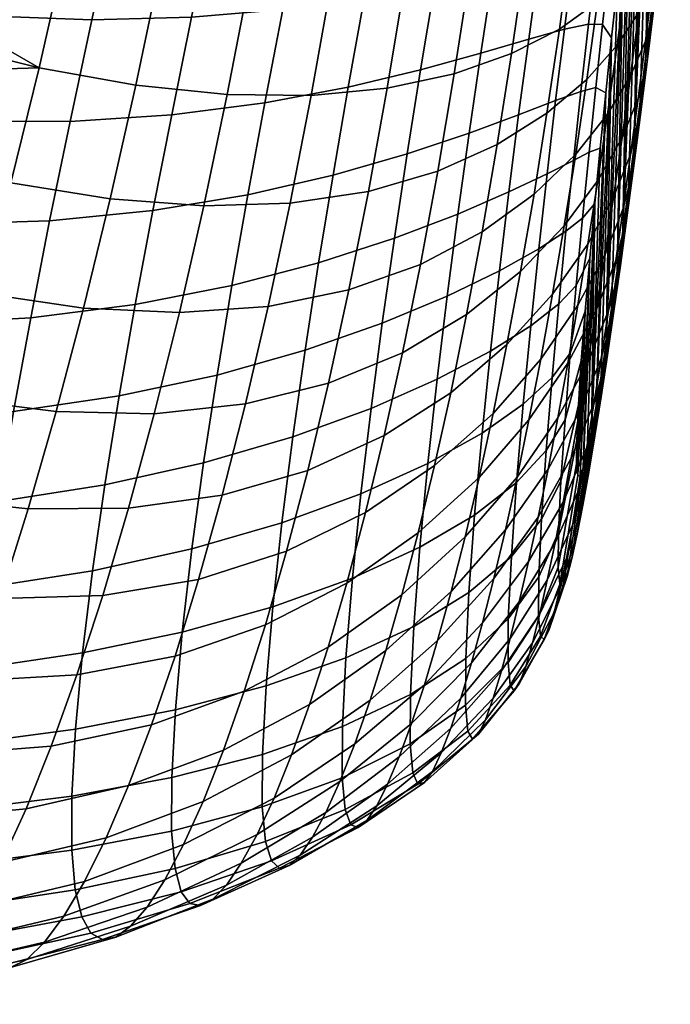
# Model space of a CAD drawing. Extents: x -120 to 2831, y -92 to 75.
# Tile 65 of 256: x 459 to 471, y -81 to -63. Entities that reach past the tile are written whole.
import ezdxf

# ---------------------------------------------------------------- set-up
doc = ezdxf.new("R2010")
doc.units = 0
doc.layers.add('GLASS', color=18, linetype='CONTINUOUS')

msp = doc.modelspace()

# ---------------------------------------------------------------- meshes
at = {"layer": 'GLASS'}
mesh = msp.add_polyface(dxfattribs=at)
corners = [(470.557, -56.825, 89.987), (470.741, -57.178, 88.889), (470.867, -56.17, 88.389), (470.698, -55.753, 89.47), (470.22, -56.518, 91.187), (470.383, -55.365, 90.661), (470.415, -57.926, 90.446), (470.615, -58.214, 89.337), (470.055, -57.7, 91.645), (469.509, -57.532, 92.92), (469.703, -56.253, 92.473), (470.272, -59.055, 90.844), (470.487, -59.276, 89.732), (469.89, -58.91, 92.033), (469.315, -58.836, 93.285), (470.129, -60.212, 91.177), (470.36, -60.364, 90.068), (469.725, -60.147, 92.347), (469.986, -61.397, 91.44), (470.233, -61.479, 90.341), (469.561, -61.411, 92.582), (469.844, -62.612, 91.626), (470.106, -62.62, 90.543), (469.398, -62.704, 92.734), (470.927, -61.178, 67.182), (471.169, -60.707, 68.299), (471.034, -61.83, 68.717), (470.776, -62.391, 67.62), (471.075, -59.933, 66.818), (471.302, -59.556, 67.945), (470.715, -60.327, 65.595), (470.548, -61.684, 65.972), (470.202, -60.721, 64.303), (470.012, -62.202, 64.698), (469.525, -61.093, 62.985), (469.306, -62.704, 63.398), (470.875, -58.937, 65.312), (471.218, -58.659, 66.535), (470.384, -59.203, 64.021), (469.731, -59.439, 62.704), (471.029, -57.52, 65.13), (471.358, -57.359, 66.336), (470.555, -57.654, 63.858), (469.923, -57.753, 62.562), (470.715, -56.083, 63.821), (471.175, -56.079, 65.056), (470.101, -56.046, 62.566), (469.325, -55.964, 61.341), (469.126, -57.805, 61.293), (470.932, -57.072, 86.497), (471.043, -56.172, 86.008), (470.992, -55.19, 87.84), (470.821, -57.993, 86.944), (470.71, -58.933, 87.348), (470.599, -59.893, 87.706), (470.489, -60.869, 88.012), (470.379, -61.862, 88.264), (471.263, -54.443, 84.912), (470.908, -63.197, 72.955), (471.018, -62.32, 72.426), (471.043, -56.172, 86.008), (470.798, -64.05, 73.522), (470.477, -66.442, 75.446), (470.583, -65.675, 74.768), (470.821, -57.993, 86.944), (470.71, -58.933, 87.348), (470.599, -59.893, 87.706), (470.932, -57.072, 86.497), (470.69, -64.876, 74.126), (471.153, -55.295, 85.479)]
mesh.append_faces([[corners[k] for k in face] for face in [(0, 1, 2, 3), (4, 0, 3, 5), (6, 7, 1, 0), (8, 6, 0, 4), (9, 8, 4, 10), (11, 12, 7, 6), (13, 11, 6, 8), (14, 13, 8, 9), (15, 16, 12, 11), (17, 15, 11, 13), (18, 19, 16, 15), (20, 18, 15, 17), (21, 22, 19, 18), (23, 21, 18, 20), (24, 25, 26, 27), (28, 29, 25, 24), (30, 28, 24, 31), (32, 30, 31, 33), (34, 32, 33, 35), (36, 37, 28, 30), (38, 36, 30, 32), (39, 38, 32, 34), (40, 41, 37, 36), (42, 40, 36, 38), (43, 42, 38, 39), (44, 45, 40, 42), (46, 44, 42, 43), (47, 46, 43, 48), (49, 50, 51, 2), (52, 49, 2, 1), (53, 52, 1, 7), (54, 53, 7, 12), (55, 54, 12, 16), (56, 55, 16, 19), (57, 58, 59, 59), (60, 61, 58, 58), (62, 63, 64, 64), (62, 65, 66, 66), (67, 68, 60, 60), (64, 68, 67, 67), (58, 69, 60, 60), (57, 69, 58, 58)]])
mesh = msp.add_polyface(dxfattribs=at)
corners = [(469.703, -63.857, 91.727), (469.981, -63.788, 90.665), (470.106, -62.62, 90.543), (469.844, -62.612, 91.626), (469.236, -64.026, 92.792), (469.398, -62.704, 92.734), (469.564, -65.134, 91.727), (469.857, -64.983, 90.694), (469.428, -66.444, 91.606), (469.735, -66.204, 90.61), (470.486, -66.023, 70.967), (470.678, -65.278, 71.849), (470.556, -66.194, 72.5), (470.349, -66.987, 71.664), (470.623, -65.024, 70.322), (470.802, -64.333, 71.244), (470.31, -65.814, 69.347), (470.152, -66.873, 70.049), (470.761, -63.991, 69.731), (470.926, -63.359, 70.686), (470.467, -64.712, 68.706), (470.018, -65.508, 67.621), (469.835, -66.687, 68.327), (469.396, -66.347, 66.495), (469.18, -67.612, 67.277), (470.898, -62.926, 69.195), (471.05, -62.358, 70.177), (470.622, -63.57, 68.13), (470.199, -64.278, 66.991), (469.607, -65.021, 65.801), (471.034, -61.83, 68.717), (471.174, -61.332, 69.718), (470.776, -62.391, 67.62), (470.376, -63.002, 66.439), (469.813, -63.637, 65.199), (470.548, -61.684, 65.972), (470.927, -61.178, 67.182), (470.012, -62.202, 64.698), (469.306, -62.704, 63.398), (469.075, -64.263, 63.936), (470.271, -62.868, 88.454), (470.379, -61.862, 88.264), (470.233, -61.479, 90.341), (470.164, -63.885, 88.574), (469.961, -65.932, 88.56), (470.061, -64.908, 88.614), (469.868, -66.943, 88.395), (469.617, -67.448, 90.387), (470.434, -67.077, 73.199), (470.69, -64.876, 74.126), (470.583, -65.675, 74.768), (470.908, -63.197, 72.955), (470.798, -64.05, 73.522), (471.018, -62.32, 72.426), (471.129, -61.421, 71.938), (471.043, -56.172, 86.008), (470.69, -64.876, 74.126), (470.798, -64.05, 73.522), (470.821, -57.993, 86.944), (470.583, -65.675, 74.768), (470.477, -66.442, 75.446), (470.599, -59.893, 87.706), (470.373, -67.176, 76.161), (470.271, -67.872, 76.913), (470.489, -60.869, 88.012), (470.172, -68.524, 77.704), (470.379, -61.862, 88.264), (470.71, -58.933, 87.348), (470.271, -62.868, 88.454), (470.164, -63.885, 88.574), (469.985, -69.672, 79.402), (470.061, -64.908, 88.614), (469.898, -70.147, 80.311)]
mesh.append_faces([[corners[k] for k in face] for face in [(0, 1, 2, 3), (4, 0, 3, 5), (6, 7, 1, 0), (8, 9, 7, 6), (10, 11, 12, 13), (14, 15, 11, 10), (16, 14, 10, 17), (18, 19, 15, 14), (20, 18, 14, 16), (21, 20, 16, 22), (23, 21, 22, 24), (25, 26, 19, 18), (27, 25, 18, 20), (28, 27, 20, 21), (29, 28, 21, 23), (30, 31, 26, 25), (32, 30, 25, 27), (33, 32, 27, 28), (34, 33, 28, 29), (35, 36, 32, 33), (37, 35, 33, 34), (38, 37, 34, 39), (40, 41, 42, 2), (43, 40, 2, 1), (44, 45, 7, 9), (46, 44, 9, 47), (45, 43, 1, 7), (48, 12, 49, 50), (11, 15, 51, 52), (53, 51, 15, 19), (54, 53, 19, 26), (52, 49, 12, 11), (55, 56, 57, 57), (58, 59, 56, 56), (60, 61, 62, 62), (63, 62, 64, 64), (65, 63, 64, 64), (62, 61, 64, 64), (65, 64, 66, 66), (58, 67, 60, 60), (68, 69, 70, 70), (71, 72, 69, 69), (65, 66, 68, 68)]])
mesh = msp.add_polyface(dxfattribs=at)
corners = [(468.528, -58.818, 94.571), (469.315, -58.836, 93.285), (469.509, -57.532, 92.92), (468.759, -57.409, 94.241), (467.525, -58.835, 95.854), (467.796, -57.314, 95.564), (469.121, -60.164, 93.564), (469.725, -60.147, 92.347), (469.89, -58.91, 92.033), (468.299, -60.246, 94.803), (467.257, -60.369, 96.031), (465.997, -60.5, 97.209), (466.308, -58.859, 97.09), (464.534, -60.606, 98.297), (464.887, -58.86, 98.235), (462.884, -60.655, 99.26), (463.28, -58.81, 99.246), (461.073, -60.617, 100.066), (461.508, -58.684, 100.087), (468.928, -61.516, 93.755), (469.561, -61.411, 92.582), (468.074, -61.692, 94.935), (466.993, -61.911, 96.094), (465.694, -62.141, 97.199), (464.189, -62.344, 98.217), (462.5, -62.485, 99.117), (460.652, -62.531, 99.875), (468.738, -62.891, 93.853), (469.398, -62.704, 92.734), (467.852, -63.153, 94.963), (466.737, -63.46, 96.042), (465.4, -63.778, 97.061), (463.858, -64.067, 97.995), (462.132, -64.29, 98.82), (460.251, -64.413, 99.518), (468.674, -61.417, 61.688), (469.525, -61.093, 62.985), (469.306, -62.704, 63.398), (468.422, -63.159, 62.119), (467.647, -61.668, 60.466), (467.359, -63.534, 60.909), (466.447, -61.823, 59.366), (466.12, -63.8, 59.814), (465.083, -61.864, 58.431), (464.715, -63.931, 58.877), (463.569, -61.779, 57.693), (463.159, -63.913, 58.124), (461.925, -61.567, 57.164), (461.471, -63.74, 57.571), (460.175, -61.237, 56.838), (459.677, -63.422, 57.21), (468.909, -59.628, 61.411), (469.731, -59.439, 62.704), (467.915, -59.751, 60.194), (466.751, -59.794, 59.106), (465.426, -59.745, 58.189), (463.954, -59.596, 57.474), (462.352, -59.349, 56.976), (460.646, -59.012, 56.686), (469.126, -57.805, 61.293), (469.923, -57.753, 62.562), (468.161, -57.801, 60.103), (467.03, -57.732, 59.043), (465.742, -57.595, 58.157), (464.308, -57.386, 57.476), (462.748, -57.109, 57.012)]
mesh.append_faces([[corners[k] for k in face] for face in [(0, 1, 2, 3), (4, 0, 3, 5), (6, 7, 8, 1), (9, 6, 1, 0), (10, 9, 0, 4), (11, 10, 4, 12), (13, 11, 12, 14), (15, 13, 14, 16), (17, 15, 16, 18), (19, 20, 7, 6), (21, 19, 6, 9), (22, 21, 9, 10), (23, 22, 10, 11), (24, 23, 11, 13), (25, 24, 13, 15), (26, 25, 15, 17), (27, 28, 20, 19), (29, 27, 19, 21), (30, 29, 21, 22), (31, 30, 22, 23), (32, 31, 23, 24), (33, 32, 24, 25), (34, 33, 25, 26), (35, 36, 37, 38), (39, 35, 38, 40), (41, 39, 40, 42), (43, 41, 42, 44), (45, 43, 44, 46), (47, 45, 46, 48), (49, 47, 48, 50), (51, 52, 36, 35), (53, 51, 35, 39), (54, 53, 39, 41), (55, 54, 41, 43), (56, 55, 43, 45), (57, 56, 45, 47), (58, 57, 47, 49), (59, 60, 52, 51), (61, 59, 51, 53), (62, 61, 53, 54), (63, 62, 54, 55), (64, 63, 55, 56), (65, 64, 56, 57)]])
mesh = msp.add_polyface(dxfattribs=at)
corners = [(458.674, -62.459, 100.475), (460.652, -62.531, 99.875), (461.073, -60.617, 100.066), (459.126, -60.472, 100.696), (456.596, -62.257, 100.913), (457.075, -60.207, 101.142), (454.446, -61.926, 101.197), (454.947, -59.825, 101.414), (458.244, -64.411, 100.077), (460.251, -64.413, 99.518), (456.142, -64.271, 100.494), (453.974, -63.995, 100.781), (457.842, -66.315, 99.505), (459.874, -66.254, 98.998), (455.719, -66.235, 99.892), (453.536, -66.015, 100.171), (459.524, -68.044, 98.318), (461.459, -67.8, 97.773), (461.784, -66.064, 98.372), (457.471, -68.16, 98.763), (455.332, -68.134, 99.111), (453.137, -67.969, 99.373), (459.206, -69.777, 97.48), (461.162, -69.493, 97.02), (457.137, -69.935, 97.857), (454.985, -69.955, 98.157), (452.781, -69.841, 98.392), (458.926, -71.444, 96.482), (460.897, -71.138, 96.108), (456.844, -71.629, 96.789), (454.683, -71.684, 97.037), (452.474, -71.614, 97.237), (459.992, -69.782, 60.007), (461.809, -69.82, 60.594), (461.334, -71.568, 61.766), (459.476, -71.579, 61.184), (458.074, -69.539, 59.559), (457.52, -71.371, 60.717), (458.622, -67.592, 58.58), (460.5, -67.866, 59.004), (459.158, -65.547, 57.794), (460.994, -65.846, 58.188), (459.677, -63.422, 57.21), (461.471, -63.74, 57.571), (454.06, -68.608, 58.973), (454.372, -67.634, 58.507), (454.682, -66.638, 58.088), (454.991, -65.623, 57.719), (453.435, -70.483, 60.044), (453.747, -69.559, 59.486), (453.435, -70.483, 60.044), (455.297, -64.59, 57.399), (455.6, -63.542, 57.13), (456.194, -61.409, 56.745), (456.483, -60.329, 56.631), (460.175, -61.237, 56.838), (456.766, -59.243, 56.57), (460.646, -59.012, 56.686), (455.899, -62.481, 56.911), (444.801, -62.416, 56.992), (456.194, -61.409, 56.745), (455.899, -62.481, 56.911), (455.297, -64.59, 57.399), (444.749, -64.563, 57.507), (455.6, -63.542, 57.13)]
mesh.append_faces([[corners[k] for k in face] for face in [(0, 1, 2, 3), (4, 0, 3, 5), (6, 4, 5, 7), (8, 9, 1, 0), (10, 8, 0, 4), (11, 10, 4, 6), (12, 13, 9, 8), (14, 12, 8, 10), (15, 14, 10, 11), (16, 17, 18, 13), (19, 16, 13, 12), (20, 19, 12, 14), (21, 20, 14, 15), (22, 23, 17, 16), (24, 22, 16, 19), (25, 24, 19, 20), (26, 25, 20, 21), (27, 28, 23, 22), (29, 27, 22, 24), (30, 29, 24, 25), (31, 30, 25, 26), (32, 33, 34, 35), (36, 32, 35, 37), (38, 39, 32, 36), (40, 41, 39, 38), (42, 43, 41, 40), (36, 44, 45, 38), (38, 46, 47, 40), (37, 48, 49, 36), (48, 37, 50, 50), (36, 49, 44, 44), (40, 47, 51, 51), (46, 38, 45, 45), (51, 52, 40, 40), (42, 53, 54, 55), (56, 57, 55, 55), (42, 52, 58, 58), (55, 54, 56, 56), (53, 42, 58, 58), (40, 52, 42, 42), (59, 60, 61, 61), (62, 63, 64, 64), (64, 59, 61, 61)]])
mesh = msp.add_polyface(dxfattribs=at)
corners = [(468.552, -64.291, 93.849), (469.236, -64.026, 92.792), (469.398, -62.704, 92.734), (468.738, -62.891, 93.853), (467.637, -64.631, 94.881), (467.852, -63.153, 94.963), (466.489, -65.015, 95.869), (466.737, -63.46, 96.042), (465.118, -65.409, 96.793), (465.4, -63.778, 97.061), (463.542, -65.771, 97.633), (463.858, -64.067, 97.995), (461.784, -66.064, 98.372), (462.132, -64.29, 98.82), (459.874, -66.254, 98.998), (460.251, -64.413, 99.518), (469.078, -65.381, 92.743), (469.564, -65.134, 91.727), (469.703, -63.857, 91.727), (468.371, -65.718, 93.732), (467.429, -66.127, 94.679), (466.252, -66.576, 95.569), (464.851, -67.03, 96.39), (463.245, -67.451, 97.128), (461.459, -67.8, 97.773), (468.924, -66.77, 92.567), (469.428, -66.444, 91.606), (468.195, -67.176, 93.482), (467.23, -67.644, 94.339), (466.028, -68.145, 95.128), (464.602, -68.644, 95.842), (462.971, -69.105, 96.474), (469.296, -67.785, 91.336), (469.617, -67.448, 90.387), (469.735, -66.204, 90.61), (468.776, -68.194, 92.234), (468.029, -68.666, 93.07), (469.18, -67.612, 67.277), (469.835, -66.687, 68.327), (469.65, -67.813, 69.103), (468.962, -68.809, 68.14), (468.588, -67.19, 65.356), (469.396, -66.347, 66.495), (468.335, -68.543, 66.222), (468.836, -65.761, 64.592), (469.607, -65.021, 65.801), (467.878, -66.455, 63.402), (467.59, -67.988, 64.237), (466.734, -67.059, 62.272), (466.403, -68.692, 63.171), (465.41, -67.531, 61.239), (465.035, -69.256, 62.191), (469.075, -64.263, 63.936), (469.813, -63.637, 65.199), (468.156, -64.842, 62.693), (467.054, -65.336, 61.514), (465.773, -65.708, 60.443), (464.325, -65.928, 59.515), (463.918, -67.836, 60.336), (462.725, -65.976, 58.76), (462.274, -67.951, 59.587), (460.994, -65.846, 58.188), (460.5, -67.866, 59.004), (468.422, -63.159, 62.119), (469.306, -62.704, 63.398), (467.359, -63.534, 60.909), (466.12, -63.8, 59.814), (464.715, -63.931, 58.877), (463.159, -63.913, 58.124), (461.471, -63.74, 57.571)]
mesh.append_faces([[corners[k] for k in face] for face in [(0, 1, 2, 3), (4, 0, 3, 5), (6, 4, 5, 7), (8, 6, 7, 9), (10, 8, 9, 11), (12, 10, 11, 13), (14, 12, 13, 15), (16, 17, 18, 1), (19, 16, 1, 0), (20, 19, 0, 4), (21, 20, 4, 6), (22, 21, 6, 8), (23, 22, 8, 10), (24, 23, 10, 12), (25, 26, 17, 16), (27, 25, 16, 19), (28, 27, 19, 20), (29, 28, 20, 21), (30, 29, 21, 22), (31, 30, 22, 23), (32, 33, 34, 26), (35, 32, 26, 25), (36, 35, 25, 27), (37, 38, 39, 40), (41, 42, 37, 43), (44, 45, 42, 41), (46, 44, 41, 47), (48, 46, 47, 49), (50, 48, 49, 51), (52, 53, 45, 44), (54, 52, 44, 46), (55, 54, 46, 48), (56, 55, 48, 50), (57, 56, 50, 58), (59, 57, 58, 60), (61, 59, 60, 62), (63, 64, 52, 54), (65, 63, 54, 55), (66, 65, 55, 56), (67, 66, 56, 57), (68, 67, 57, 59), (69, 68, 59, 61)]])
mesh = msp.add_polyface(dxfattribs=at)
corners = [(469.435, -72.496, 78.033), (469.741, -71.514, 78.42), (469.637, -72.052, 79.489), (469.318, -73.043, 79.189), (469.557, -71.872, 76.949), (469.849, -70.903, 77.415), (469.682, -71.183, 75.929), (469.961, -70.231, 76.468), (469.811, -70.437, 74.969), (470.076, -69.507, 75.576), (469.943, -69.641, 74.064), (470.194, -68.737, 74.735), (469.526, -70.645, 73.432), (469.374, -71.458, 74.418), (470.077, -68.798, 73.212), (470.313, -67.926, 73.943), (469.68, -69.777, 72.502), (470.212, -67.913, 72.412), (470.434, -67.077, 73.199), (469.837, -68.857, 71.628), (470.349, -66.987, 71.664), (470.556, -66.194, 72.5), (469.994, -67.889, 70.81), (469.465, -68.883, 69.945), (469.279, -69.895, 70.851), (470.152, -66.873, 70.049), (470.486, -66.023, 70.967), (469.65, -67.813, 69.103), (469.835, -66.687, 68.327), (470.31, -65.814, 69.347), (469.711, -68.845, 87.645), (469.783, -67.925, 88.098), (469.507, -68.7, 89.987), (469.41, -69.931, 89.363), (469.868, -66.943, 88.395), (469.617, -67.448, 90.387), (469.747, -70.823, 82.246), (469.688, -70.975, 83.262), (469.373, -73.009, 83.157), (469.45, -72.832, 81.852), (469.539, -72.5, 80.631), (469.818, -70.537, 81.26), (469.985, -69.672, 79.402), (469.898, -70.147, 80.311), (470.076, -69.127, 78.533), (470.172, -68.524, 77.704), (470.271, -67.872, 76.913), (470.373, -67.176, 76.161), (470.477, -66.442, 75.446), (470.583, -65.675, 74.768), (470.076, -69.127, 78.533), (470.271, -62.868, 88.454), (469.985, -69.672, 79.402), (469.898, -70.147, 80.311), (470.164, -63.885, 88.574), (469.961, -65.932, 88.56), (469.818, -70.537, 81.26), (469.688, -70.975, 83.262), (469.747, -70.823, 82.246), (469.868, -66.943, 88.395), (469.783, -67.925, 88.098), (469.645, -70.962, 84.29), (470.172, -68.524, 77.704), (469.657, -69.659, 87.019), (469.623, -70.747, 85.294), (469.711, -68.845, 87.645), (470.061, -64.908, 88.614), (469.626, -70.308, 86.223)]
mesh.append_faces([[corners[k] for k in face] for face in [(0, 1, 2, 3), (4, 5, 1, 0), (6, 7, 5, 4), (8, 9, 7, 6), (10, 11, 9, 8), (12, 10, 8, 13), (14, 15, 11, 10), (16, 14, 10, 12), (17, 18, 15, 14), (19, 17, 14, 16), (20, 21, 18, 17), (22, 20, 17, 19), (23, 22, 19, 24), (25, 26, 20, 22), (27, 25, 22, 23), (28, 29, 25, 27), (30, 31, 32, 33), (31, 34, 35, 32), (36, 37, 38, 39), (39, 40, 41, 36), (2, 1, 42, 43), (44, 42, 1, 5), (45, 44, 5, 7), (43, 41, 40, 2), (46, 45, 7, 9), (47, 46, 9, 11), (48, 47, 11, 15), (49, 48, 15, 18), (50, 51, 52, 52), (53, 52, 54, 54), (55, 56, 53, 53), (57, 58, 59, 59), (60, 61, 57, 57), (55, 58, 56, 56), (51, 50, 62, 62), (61, 63, 64, 64), (65, 61, 60, 60), (61, 65, 63, 63), (60, 57, 59, 59), (53, 66, 55, 55), (55, 59, 58, 58), (67, 64, 63, 63)]])
mesh = msp.add_polyface(dxfattribs=at)
corners = [(461.162, -69.493, 97.02), (462.971, -69.105, 96.474), (463.245, -67.451, 97.128), (461.459, -67.8, 97.773), (467.043, -69.184, 93.835), (468.029, -68.666, 93.07), (468.195, -67.176, 93.482), (467.23, -67.644, 94.339), (465.821, -69.722, 94.523), (466.028, -68.145, 95.128), (464.374, -70.248, 95.131), (464.602, -68.644, 95.842), (462.723, -70.73, 95.659), (460.897, -71.138, 96.108), (466.873, -70.742, 93.126), (467.874, -70.182, 92.451), (465.634, -71.303, 93.718), (464.172, -71.838, 94.23), (462.507, -72.322, 94.663), (460.668, -72.728, 95.024), (466.725, -72.291, 92.154), (467.738, -71.695, 91.565), (465.476, -72.864, 92.663), (464.003, -73.393, 93.095), (462.329, -73.86, 93.454), (460.483, -74.247, 93.746), (466.612, -73.759, 90.864), (467.633, -73.129, 90.354), (465.356, -74.339, 91.309), (467.573, -74.347, 88.812), (468.361, -73.617, 88.336), (468.417, -72.463, 89.78), (467.305, -73.107, 70.532), (468.306, -71.97, 71.16), (468.092, -72.872, 72.296), (467.053, -74.019, 71.787), (467.561, -72.101, 69.342), (468.524, -70.992, 70.087), (466.393, -73.169, 68.623), (466.095, -74.201, 69.933), (466.694, -72.027, 67.389), (467.82, -71.003, 68.222), (465.372, -72.953, 66.594), (465.027, -74.139, 67.937), (466.996, -70.78, 66.24), (468.078, -69.816, 67.179), (465.719, -71.646, 65.344), (464.259, -72.363, 64.509), (463.866, -73.728, 65.849), (462.631, -72.885, 63.754), (462.194, -74.305, 65.164), (460.855, -73.183, 63.089), (460.376, -74.654, 64.546), (467.295, -69.432, 65.186), (468.335, -68.543, 66.222), (466.064, -70.224, 64.199), (464.649, -70.87, 63.286), (463.067, -71.328, 62.469), (461.334, -71.568, 61.766), (467.59, -67.988, 64.237), (468.588, -67.19, 65.356), (466.403, -68.692, 63.171), (465.035, -69.256, 62.191), (463.497, -69.641, 61.325), (461.809, -69.82, 60.594), (463.918, -67.836, 60.336), (465.41, -67.531, 61.239), (462.274, -67.951, 59.587), (460.5, -67.866, 59.004), (459.992, -69.782, 60.007)]
mesh.append_faces([[corners[k] for k in face] for face in [(0, 1, 2, 3), (4, 5, 6, 7), (8, 4, 7, 9), (10, 8, 9, 11), (12, 10, 11, 1), (13, 12, 1, 0), (14, 15, 5, 4), (16, 14, 4, 8), (17, 16, 8, 10), (18, 17, 10, 12), (19, 18, 12, 13), (20, 21, 15, 14), (22, 20, 14, 16), (23, 22, 16, 17), (24, 23, 17, 18), (25, 24, 18, 19), (26, 27, 21, 20), (28, 26, 20, 22), (29, 30, 31, 27), (32, 33, 34, 35), (36, 37, 33, 32), (38, 36, 32, 39), (40, 41, 36, 38), (42, 40, 38, 43), (44, 45, 41, 40), (46, 44, 40, 42), (47, 46, 42, 48), (49, 47, 48, 50), (51, 49, 50, 52), (53, 54, 45, 44), (55, 53, 44, 46), (56, 55, 46, 47), (57, 56, 47, 49), (58, 57, 49, 51), (59, 60, 54, 53), (61, 59, 53, 55), (62, 61, 55, 56), (63, 62, 56, 57), (64, 63, 57, 58), (65, 66, 62, 63), (67, 65, 63, 64), (68, 67, 64, 69)]])
mesh = msp.add_polyface(dxfattribs=at)
corners = [(469.172, -69.149, 90.873), (469.507, -68.7, 89.987), (469.617, -67.448, 90.387), (469.296, -67.785, 91.336), (468.637, -69.645, 91.698), (468.776, -68.194, 92.234), (467.874, -70.182, 92.451), (468.029, -68.666, 93.07), (469.061, -70.503, 90.162), (469.41, -69.931, 89.363), (468.513, -71.094, 90.9), (467.738, -71.695, 91.565), (468.975, -71.773, 89.149), (469.333, -71.071, 88.47), (468.417, -72.463, 89.78), (467.633, -73.129, 90.354), (468.924, -72.836, 87.832), (469.289, -72.015, 87.307), (468.361, -73.617, 88.336), (468.919, -73.568, 86.305), (469.284, -72.659, 85.954), (468.356, -74.424, 86.672), (468.955, -73.936, 84.721), (469.315, -72.974, 84.539), (469.021, -73.996, 83.19), (469.373, -73.009, 83.157), (469.108, -73.829, 81.757), (469.45, -72.832, 81.852), (469.209, -73.497, 80.426), (469.539, -72.5, 80.631), (469.318, -73.043, 79.189), (469.637, -72.052, 79.489), (468.809, -74.059, 78.988), (468.684, -74.496, 80.321), (468.941, -73.522, 77.741), (469.435, -72.496, 78.033), (469.081, -72.903, 76.568), (469.557, -71.872, 76.949), (468.394, -73.981, 76.273), (468.233, -74.578, 77.544), (469.225, -72.212, 75.462), (469.682, -71.183, 75.929), (468.562, -73.304, 75.069), (469.374, -71.458, 74.418), (469.811, -70.437, 74.969), (468.736, -72.553, 73.927), (467.882, -73.692, 73.491), (467.678, -74.43, 74.744), (468.914, -71.732, 72.843), (469.526, -70.645, 73.432), (468.092, -72.872, 72.296), (469.096, -70.845, 71.818), (469.68, -69.777, 72.502), (468.306, -71.97, 71.16), (469.279, -69.895, 70.851), (469.837, -68.857, 71.628), (468.524, -70.992, 70.087), (468.743, -69.937, 69.078), (469.465, -68.883, 69.945), (467.82, -71.003, 68.222), (467.561, -72.101, 69.342), (468.962, -68.809, 68.14), (469.65, -67.813, 69.103), (468.078, -69.816, 67.179), (468.335, -68.543, 66.222), (469.18, -67.612, 67.277), (469.657, -69.659, 87.019), (469.711, -68.845, 87.645), (469.626, -70.308, 86.223), (469.645, -70.962, 84.29), (469.623, -70.747, 85.294), (469.688, -70.975, 83.262)]
mesh.append_faces([[corners[k] for k in face] for face in [(0, 1, 2, 3), (4, 0, 3, 5), (6, 4, 5, 7), (8, 9, 1, 0), (10, 8, 0, 4), (11, 10, 4, 6), (12, 13, 9, 8), (14, 12, 8, 10), (15, 14, 10, 11), (16, 17, 13, 12), (18, 16, 12, 14), (19, 20, 17, 16), (21, 19, 16, 18), (22, 23, 20, 19), (24, 25, 23, 22), (26, 27, 25, 24), (28, 29, 27, 26), (30, 31, 29, 28), (32, 30, 28, 33), (34, 35, 30, 32), (36, 37, 35, 34), (38, 36, 34, 39), (40, 41, 37, 36), (42, 40, 36, 38), (43, 44, 41, 40), (45, 43, 40, 42), (46, 45, 42, 47), (48, 49, 43, 45), (50, 48, 45, 46), (51, 52, 49, 48), (53, 51, 48, 50), (54, 55, 52, 51), (56, 54, 51, 53), (57, 58, 54, 56), (59, 57, 56, 60), (61, 62, 58, 57), (63, 61, 57, 59), (64, 65, 61, 63), (66, 67, 9, 13), (13, 17, 68, 66), (69, 70, 20, 23), (71, 69, 23, 25), (70, 68, 17, 20)]])
mesh = msp.add_polyface(dxfattribs=at)
corners = [(458.687, -73.036, 95.319), (460.668, -72.728, 95.024), (460.897, -71.138, 96.108), (458.926, -71.444, 96.482), (456.597, -73.232, 95.56), (456.844, -71.629, 96.789), (458.497, -74.54, 93.981), (460.483, -74.247, 93.746), (456.403, -74.73, 94.168), (458.363, -75.925, 92.459), (460.351, -75.657, 92.257), (456.268, -76.101, 92.613), (458.293, -77.145, 90.759), (460.282, -76.894, 90.562), (456.199, -77.312, 90.906), (458.293, -78.154, 88.925), (460.282, -77.893, 88.714), (456.199, -78.332, 89.076), (458.36, -78.934, 87.016), (460.347, -78.631, 86.797), (456.266, -79.147, 87.166), (458.486, -79.497, 85.079), (460.469, -79.132, 84.872), (456.395, -79.761, 85.21), (458.664, -79.865, 83.135), (460.639, -79.43, 82.965), (456.578, -80.184, 83.228), (458.887, -80.052, 81.194), (460.85, -79.549, 81.08), (456.811, -80.423, 81.232), (459.15, -80.068, 79.261), (461.096, -79.504, 79.221), (457.088, -80.483, 79.231), (459.449, -79.916, 77.343), (461.373, -79.303, 77.387), (457.405, -80.363, 77.237), (455.272, -80.641, 77.057), (454.94, -80.747, 79.118), (459.779, -79.599, 75.448), (461.677, -78.949, 75.584), (457.758, -80.066, 75.262), (455.643, -80.346, 75.015), (458.142, -79.593, 73.317), (460.137, -79.117, 73.584), (456.049, -79.864, 73.005), (458.553, -78.944, 71.416), (460.518, -78.473, 71.764), (456.485, -79.196, 71.043), (458.986, -78.122, 69.574), (460.918, -77.667, 69.999), (456.947, -78.347, 69.146), (459.437, -77.13, 67.805), (461.333, -76.701, 68.301), (457.43, -77.321, 67.328), (459.902, -75.972, 66.124), (461.76, -75.579, 66.684), (457.929, -76.123, 65.608), (455.869, -76.042, 65.133), (455.34, -77.284, 66.868), (458.44, -74.761, 63.999), (460.376, -74.654, 64.546), (456.412, -74.635, 63.518), (458.957, -73.242, 62.519), (460.855, -73.183, 63.089), (456.964, -73.074, 62.042), (459.476, -71.579, 61.184), (461.334, -71.568, 61.766), (457.52, -71.371, 60.717)]
mesh.append_faces([[corners[k] for k in face] for face in [(0, 1, 2, 3), (4, 0, 3, 5), (6, 7, 1, 0), (8, 6, 0, 4), (9, 10, 7, 6), (11, 9, 6, 8), (12, 13, 10, 9), (14, 12, 9, 11), (15, 16, 13, 12), (17, 15, 12, 14), (18, 19, 16, 15), (20, 18, 15, 17), (21, 22, 19, 18), (23, 21, 18, 20), (24, 25, 22, 21), (26, 24, 21, 23), (27, 28, 25, 24), (29, 27, 24, 26), (30, 31, 28, 27), (32, 30, 27, 29), (33, 34, 31, 30), (35, 33, 30, 32), (36, 35, 32, 37), (38, 39, 34, 33), (40, 38, 33, 35), (41, 40, 35, 36), (42, 43, 38, 40), (44, 42, 40, 41), (45, 46, 43, 42), (47, 45, 42, 44), (48, 49, 46, 45), (50, 48, 45, 47), (51, 52, 49, 48), (53, 51, 48, 50), (54, 55, 52, 51), (56, 54, 51, 53), (57, 56, 53, 58), (59, 60, 54, 56), (61, 59, 56, 57), (62, 63, 60, 59), (64, 62, 59, 61), (65, 66, 63, 62), (67, 65, 62, 64)]])
mesh = msp.add_polyface(dxfattribs=at)
corners = [(463.878, -74.856, 91.688), (465.356, -74.339, 91.309), (465.476, -72.864, 92.663), (464.003, -73.393, 93.095), (462.201, -75.299, 92.002), (462.329, -73.86, 93.454), (460.351, -75.657, 92.257), (460.483, -74.247, 93.746), (463.811, -76.125, 90.007), (465.29, -75.61, 89.654), (462.132, -76.554, 90.311), (460.282, -76.894, 90.562), (463.809, -77.096, 88.138), (465.287, -76.557, 87.792), (462.131, -77.541, 88.449), (460.282, -77.893, 88.714), (463.868, -77.738, 86.209), (465.343, -77.146, 85.876), (462.194, -78.233, 86.523), (460.347, -78.631, 86.797), (463.978, -78.095, 84.313), (465.444, -77.428, 84.009), (462.31, -78.664, 84.609), (460.469, -79.132, 84.872), (464.126, -78.227, 82.484), (465.58, -77.477, 82.231), (462.47, -78.882, 82.739), (460.639, -79.43, 82.965), (462.666, -78.921, 80.915), (464.305, -78.181, 80.725), (460.85, -79.549, 81.08), (462.892, -78.803, 79.133), (464.511, -77.985, 79.026), (461.096, -79.504, 79.221), (463.145, -78.541, 77.392), (464.737, -77.655, 77.382), (461.373, -79.303, 77.387), (463.42, -78.139, 75.69), (464.983, -77.199, 75.788), (461.677, -78.949, 75.584), (463.715, -77.603, 74.031), (465.244, -76.624, 74.243), (462.004, -78.446, 73.817), (460.137, -79.117, 73.584), (459.779, -79.599, 75.448), (464.026, -76.933, 72.418), (465.518, -75.931, 72.749), (462.352, -77.793, 72.094), (460.518, -78.473, 71.764), (464.351, -76.131, 70.859), (465.803, -75.123, 71.311), (462.715, -76.993, 70.425), (460.918, -77.667, 69.999), (463.091, -76.047, 68.819), (464.685, -75.199, 69.363), (461.333, -76.701, 68.301), (463.476, -74.957, 67.29), (465.027, -74.139, 67.937), (461.76, -75.579, 66.684), (463.866, -73.728, 65.849), (465.372, -72.953, 66.594), (462.194, -74.305, 65.164), (460.376, -74.654, 64.546), (459.902, -75.972, 66.124)]
mesh.append_faces([[corners[k] for k in face] for face in [(0, 1, 2, 3), (4, 0, 3, 5), (6, 4, 5, 7), (8, 9, 1, 0), (10, 8, 0, 4), (11, 10, 4, 6), (12, 13, 9, 8), (14, 12, 8, 10), (15, 14, 10, 11), (16, 17, 13, 12), (18, 16, 12, 14), (19, 18, 14, 15), (20, 21, 17, 16), (22, 20, 16, 18), (23, 22, 18, 19), (24, 25, 21, 20), (26, 24, 20, 22), (27, 26, 22, 23), (28, 29, 24, 26), (30, 28, 26, 27), (31, 32, 29, 28), (33, 31, 28, 30), (34, 35, 32, 31), (36, 34, 31, 33), (37, 38, 35, 34), (39, 37, 34, 36), (40, 41, 38, 37), (42, 40, 37, 39), (43, 42, 39, 44), (45, 46, 41, 40), (47, 45, 40, 42), (48, 47, 42, 43), (49, 50, 46, 45), (51, 49, 45, 47), (52, 51, 47, 48), (53, 54, 49, 51), (55, 53, 51, 52), (56, 57, 54, 53), (58, 56, 53, 55), (59, 60, 57, 56), (61, 59, 56, 58), (62, 61, 58, 63)]])
mesh = msp.add_polyface(dxfattribs=at)
corners = [(466.549, -75.015, 89.253), (467.573, -74.347, 88.812), (467.633, -73.129, 90.354), (466.612, -73.759, 90.864), (465.29, -75.61, 89.654), (465.356, -74.339, 91.309), (467.568, -75.215, 87.048), (468.356, -74.424, 86.672), (468.361, -73.617, 88.336), (466.545, -75.928, 87.425), (465.287, -76.557, 87.792), (468.397, -74.846, 84.953), (468.955, -73.936, 84.721), (468.919, -73.568, 86.305), (467.614, -75.692, 85.23), (466.596, -76.462, 85.543), (465.343, -77.146, 85.876), (468.472, -74.945, 83.298), (469.021, -73.996, 83.19), (467.698, -75.842, 83.48), (466.689, -76.674, 83.723), (465.444, -77.428, 84.009), (468.57, -74.806, 81.754), (469.108, -73.829, 81.757), (467.809, -75.75, 81.842), (466.812, -76.646, 82.008), (465.58, -77.477, 82.231), (468.684, -74.496, 80.321), (469.209, -73.497, 80.426), (467.937, -75.483, 80.315), (466.957, -76.441, 80.396), (465.742, -77.347, 80.542), (464.305, -78.181, 80.725), (464.126, -78.227, 82.484), (468.08, -75.084, 78.887), (468.809, -74.059, 78.988), (467.119, -76.097, 78.875), (465.926, -77.074, 78.93), (464.511, -77.985, 79.026), (468.233, -74.578, 77.544), (468.941, -73.522, 77.741), (467.295, -75.639, 77.432), (466.127, -76.676, 77.386), (464.737, -77.655, 77.382), (467.482, -75.081, 76.057), (468.394, -73.981, 76.273), (466.342, -76.166, 75.902), (464.983, -77.199, 75.788), (467.678, -74.43, 74.744), (468.562, -73.304, 75.069), (466.57, -75.551, 74.475), (465.244, -76.624, 74.243), (466.807, -74.834, 73.102), (467.882, -73.692, 73.491), (465.518, -75.931, 72.749), (467.053, -74.019, 71.787), (468.092, -72.872, 72.296), (465.803, -75.123, 71.311), (466.095, -74.201, 69.933), (467.305, -73.107, 70.532), (464.685, -75.199, 69.363), (464.351, -76.131, 70.859), (465.027, -74.139, 67.937), (466.393, -73.169, 68.623)]
mesh.append_faces([[corners[k] for k in face] for face in [(0, 1, 2, 3), (4, 0, 3, 5), (6, 7, 8, 1), (9, 6, 1, 0), (10, 9, 0, 4), (11, 12, 13, 7), (14, 11, 7, 6), (15, 14, 6, 9), (16, 15, 9, 10), (17, 18, 12, 11), (19, 17, 11, 14), (20, 19, 14, 15), (21, 20, 15, 16), (22, 23, 18, 17), (24, 22, 17, 19), (25, 24, 19, 20), (26, 25, 20, 21), (27, 28, 23, 22), (29, 27, 22, 24), (30, 29, 24, 25), (31, 30, 25, 26), (32, 31, 26, 33), (34, 35, 27, 29), (36, 34, 29, 30), (37, 36, 30, 31), (38, 37, 31, 32), (39, 40, 35, 34), (41, 39, 34, 36), (42, 41, 36, 37), (43, 42, 37, 38), (44, 45, 39, 41), (46, 44, 41, 42), (47, 46, 42, 43), (48, 49, 45, 44), (50, 48, 44, 46), (51, 50, 46, 47), (52, 53, 48, 50), (54, 52, 50, 51), (55, 56, 53, 52), (57, 55, 52, 54), (58, 59, 55, 57), (60, 58, 57, 61), (62, 63, 58, 60)]])

doc.saveas('drawing.dxf')
